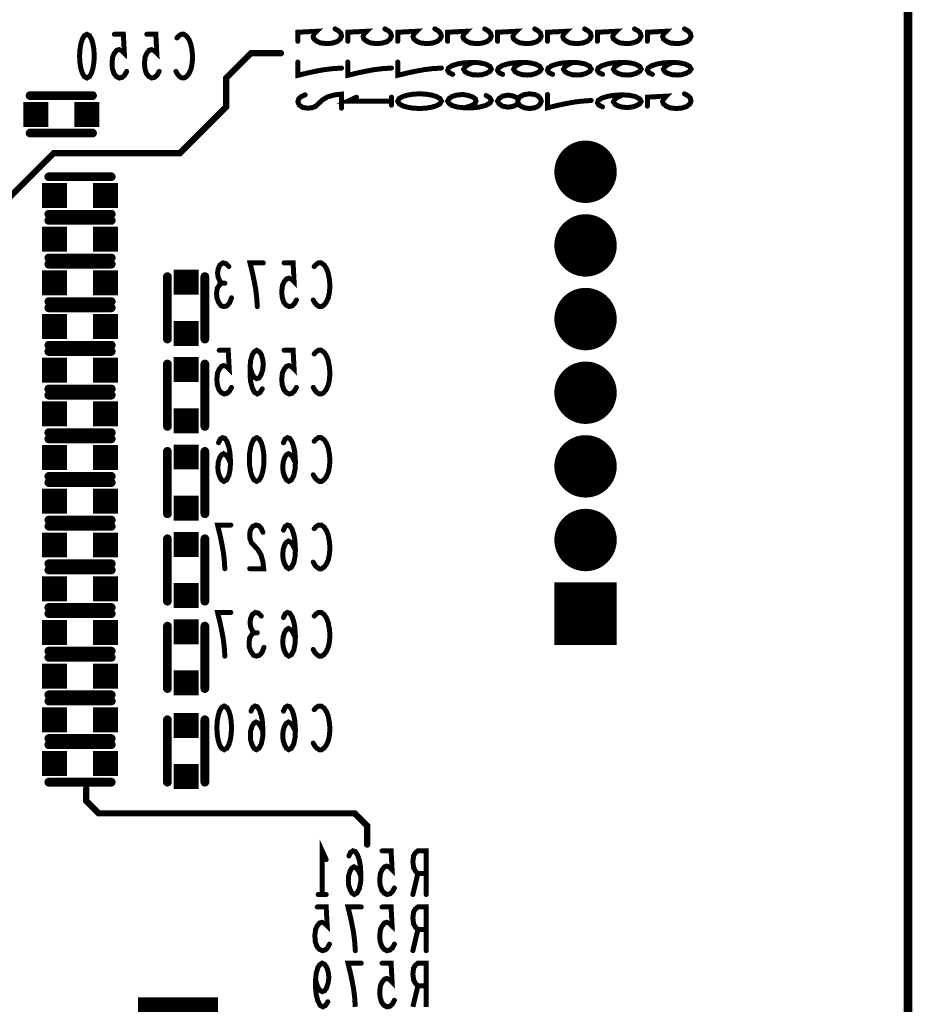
# Model space of a CAD drawing. Extents: x 0 to 8.86, y -3.29 to 6.3.
# Tile 127 of 129: x 8.15 to 8.86, y 3.74 to 4.53. Entities that reach past the tile are written whole.
import ezdxf

# ---------------------------------------------------------------- set-up
doc = ezdxf.new("R2010")
doc.units = 0
doc.layers.get('0').update_dxf_attribs({"color": 3, "linetype": 'CONTINUOUS'})

# ---------------------------------------------------------------- blocks, each defined once
blk = doc.blocks.new('PAD_R1')
at = {"const_width": 0.5}
blk.add_lwpolyline([(0.25, 0, 1), (-0.25, 0, 1)], format="xyb", close=True, dxfattribs=at)
blk = doc.blocks.new('PAD_S1')
at = {"const_width": 1}
blk.add_lwpolyline([(-0.5, 0), (0.5, 0)], dxfattribs=at)

msp = doc.modelspace()

# ---------------------------------------------------------------- linework, layer by layer
for points, const_width in [([(0, 0), (0, 6.29921), (8.85827, 6.29921), (8.85827, 0)], 0.007), ([(8.2005, 4.51413), (8.20263, 4.51296), (8.20423, 4.51005), (8.2053, 4.50655), (8.2061, 4.50188), (8.20637, 4.49663), (8.2061, 4.49138), (8.2053, 4.48671), (8.20423, 4.48321), (8.20263, 4.4803), (8.2005, 4.47913), (8.19837, 4.4803), (8.19677, 4.48321), (8.1957, 4.48671), (8.1949, 4.49138), (8.19463, 4.49663), (8.1949, 4.50188), (8.1957, 4.50655), (8.19677, 4.51005), (8.19837, 4.51296)], 0.004), ([(8.4495, 4.46057), (8.45067, 4.4627), (8.45359, 4.4643), (8.45709, 4.46537), (8.46175, 4.46617), (8.467, 4.46644), (8.47225, 4.46617), (8.47692, 4.46537), (8.48042, 4.4643), (8.48334, 4.4627), (8.4845, 4.46057), (8.48334, 4.45844), (8.48042, 4.45684), (8.47692, 4.45577), (8.47225, 4.45497), (8.467, 4.4547), (8.46175, 4.45497), (8.45709, 4.45577), (8.45359, 4.45684), (8.45067, 4.45844)], 0.004), ([(8.5645, 4.46057), (8.56392, 4.4587), (8.56217, 4.45657), (8.55926, 4.45524), (8.55517, 4.4547), (8.55109, 4.45524), (8.54759, 4.45684), (8.54584, 4.45924), (8.54584, 4.4619), (8.54467, 4.4635), (8.54175, 4.46484), (8.53767, 4.46537), (8.53359, 4.46457), (8.53067, 4.4627), (8.5295, 4.46057), (8.53067, 4.45844), (8.53359, 4.45657), (8.53767, 4.45577), (8.54175, 4.4563), (8.54467, 4.45764), (8.54584, 4.45924), (8.54584, 4.4619), (8.54759, 4.4643), (8.55109, 4.4659), (8.55517, 4.46644), (8.55926, 4.4659), (8.56217, 4.46457), (8.56392, 4.46244)], 0.004), ([(8.3365, 4.191), (8.33863, 4.18983), (8.34023, 4.18692), (8.3413, 4.18342), (8.3421, 4.17875), (8.34237, 4.1735), (8.3421, 4.16825), (8.3413, 4.16358), (8.34023, 4.16008), (8.33863, 4.15717), (8.3365, 4.156), (8.33437, 4.15717), (8.33277, 4.16008), (8.3317, 4.16358), (8.3309, 4.16825), (8.33063, 4.1735), (8.3309, 4.17875), (8.3317, 4.18342), (8.33277, 4.18692), (8.33437, 4.18983)], 0.004), ([(8.3105, 3.976), (8.31263, 3.97483), (8.31423, 3.97192), (8.3153, 3.96842), (8.3161, 3.96375), (8.31637, 3.9585), (8.3161, 3.95325), (8.3153, 3.94858), (8.31423, 3.94508), (8.31263, 3.94217), (8.3105, 3.941), (8.30837, 3.94217), (8.30677, 3.94508), (8.3057, 3.94858), (8.3049, 3.95325), (8.30463, 3.9585), (8.3049, 3.96375), (8.3057, 3.96842), (8.30677, 3.97192), (8.30837, 3.97483)], 0.004)]:
    msp.add_lwpolyline(points, close=True, dxfattribs=dict(const_width=const_width))
for points, const_width in [([(8.39926, 4.51844), (8.40217, 4.51684), (8.40392, 4.51497), (8.4045, 4.51257), (8.40334, 4.51017), (8.401, 4.5083), (8.39692, 4.50697), (8.39225, 4.5067), (8.38759, 4.50724), (8.38467, 4.50857), (8.38234, 4.51044), (8.38175, 4.5123), (8.38234, 4.51417), (8.38467, 4.51657), (8.3695, 4.51577), (8.3695, 4.50857)], 0.004), ([(8.43926, 4.51844), (8.44217, 4.51684), (8.44392, 4.51497), (8.4445, 4.51257), (8.44334, 4.51017), (8.441, 4.5083), (8.43692, 4.50697), (8.43225, 4.5067), (8.42759, 4.50724), (8.42467, 4.50857), (8.42234, 4.51044), (8.42175, 4.5123), (8.42234, 4.51417), (8.42467, 4.51657), (8.4095, 4.51577), (8.4095, 4.50857)], 0.004), ([(8.47926, 4.51844), (8.48217, 4.51684), (8.48392, 4.51497), (8.4845, 4.51257), (8.48334, 4.51017), (8.481, 4.5083), (8.47692, 4.50697), (8.47225, 4.5067), (8.46759, 4.50724), (8.46467, 4.50857), (8.46234, 4.51044), (8.46175, 4.5123), (8.46234, 4.51417), (8.46467, 4.51657), (8.4495, 4.51577), (8.4495, 4.50857)], 0.004), ([(8.51926, 4.51844), (8.52217, 4.51684), (8.52392, 4.51497), (8.5245, 4.51257), (8.52334, 4.51017), (8.521, 4.5083), (8.51692, 4.50697), (8.51225, 4.5067), (8.50759, 4.50724), (8.50467, 4.50857), (8.50234, 4.51044), (8.50175, 4.5123), (8.50234, 4.51417), (8.50467, 4.51657), (8.4895, 4.51577), (8.4895, 4.50857)], 0.004), ([(8.55926, 4.51844), (8.56217, 4.51684), (8.56392, 4.51497), (8.5645, 4.51257), (8.56334, 4.51017), (8.561, 4.5083), (8.55692, 4.50697), (8.55225, 4.5067), (8.54759, 4.50724), (8.54467, 4.50857), (8.54234, 4.51044), (8.54175, 4.5123), (8.54234, 4.51417), (8.54467, 4.51657), (8.5295, 4.51577), (8.5295, 4.50857)], 0.004), ([(8.59926, 4.51844), (8.60217, 4.51684), (8.60392, 4.51497), (8.6045, 4.51257), (8.60334, 4.51017), (8.601, 4.5083), (8.59692, 4.50697), (8.59225, 4.5067), (8.58759, 4.50724), (8.58467, 4.50857), (8.58234, 4.51044), (8.58175, 4.5123), (8.58234, 4.51417), (8.58467, 4.51657), (8.5695, 4.51577), (8.5695, 4.50857)], 0.004), ([(8.63926, 4.51844), (8.64217, 4.51684), (8.64392, 4.51497), (8.6445, 4.51257), (8.64334, 4.51017), (8.641, 4.5083), (8.63692, 4.50697), (8.63225, 4.5067), (8.62759, 4.50724), (8.62467, 4.50857), (8.62234, 4.51044), (8.62175, 4.5123), (8.62234, 4.51417), (8.62467, 4.51657), (8.6095, 4.51577), (8.6095, 4.50857)], 0.004), ([(8.67926, 4.51844), (8.68217, 4.51684), (8.68392, 4.51497), (8.6845, 4.51257), (8.68334, 4.51017), (8.681, 4.5083), (8.67692, 4.50697), (8.67225, 4.5067), (8.66759, 4.50724), (8.66467, 4.50857), (8.66234, 4.51044), (8.66175, 4.5123), (8.66234, 4.51417), (8.66467, 4.51657), (8.6495, 4.51577), (8.6495, 4.50857)], 0.004), ([(8.23237, 4.48438), (8.23077, 4.48146), (8.2289, 4.47971), (8.2265, 4.47913), (8.2241, 4.4803), (8.22223, 4.48263), (8.2209, 4.48671), (8.22063, 4.49138), (8.22117, 4.49605), (8.2225, 4.49896), (8.22437, 4.5013), (8.22623, 4.50188), (8.2281, 4.5013), (8.2305, 4.49896), (8.2297, 4.51413), (8.2225, 4.51413)], 0.004), ([(8.25837, 4.48438), (8.25677, 4.48146), (8.2549, 4.47971), (8.2525, 4.47913), (8.2501, 4.4803), (8.24823, 4.48263), (8.2469, 4.48671), (8.24663, 4.49138), (8.24717, 4.49605), (8.2485, 4.49896), (8.25037, 4.5013), (8.25223, 4.50188), (8.2541, 4.5013), (8.2565, 4.49896), (8.2557, 4.51413), (8.2485, 4.51413)], 0.004), ([(8.27263, 4.51121), (8.27423, 4.51296), (8.2761, 4.51413), (8.27823, 4.51413), (8.28063, 4.51238), (8.2825, 4.50946), (8.28383, 4.50596), (8.2849, 4.50013), (8.28517, 4.49488), (8.28463, 4.48963), (8.28383, 4.48613), (8.28223, 4.48263), (8.28037, 4.4803), (8.2785, 4.47913), (8.27663, 4.47913), (8.27477, 4.4803), (8.27317, 4.48205), (8.27183, 4.48438)], 0.004), ([(8.356, 4.499), (8.332, 4.499), (8.312, 4.479), (8.312, 4.456), (8.275, 4.419), (8.174, 4.419), (8.121, 4.366), (8.105, 4.366)], 0.005), ([(8.4045, 4.4871), (8.39692, 4.48657), (8.3905, 4.48577), (8.38467, 4.4847), (8.37825, 4.48337), (8.3695, 4.48124), (8.3695, 4.4919)], 0.004), ([(8.4445, 4.4871), (8.43692, 4.48657), (8.4305, 4.48577), (8.42467, 4.4847), (8.41825, 4.48337), (8.4095, 4.48124), (8.4095, 4.4919)], 0.004), ([(8.4845, 4.4871), (8.47692, 4.48657), (8.4705, 4.48577), (8.46467, 4.4847), (8.45825, 4.48337), (8.4495, 4.48124), (8.4495, 4.4919)], 0.004), ([(8.50992, 4.49164), (8.50584, 4.48977), (8.5035, 4.48817), (8.50234, 4.48604), (8.5035, 4.48417), (8.50584, 4.48284), (8.50934, 4.48177), (8.51342, 4.4815), (8.51692, 4.48177), (8.52042, 4.48284), (8.52334, 4.48444), (8.5245, 4.4863), (8.52334, 4.48844), (8.51984, 4.4903), (8.51459, 4.49137), (8.50875, 4.49164), (8.50117, 4.4911), (8.49709, 4.4903), (8.493, 4.48897), (8.49009, 4.4871), (8.4895, 4.48524), (8.49067, 4.48337), (8.49359, 4.48204)], 0.004), ([(8.54992, 4.49164), (8.54584, 4.48977), (8.5435, 4.48817), (8.54234, 4.48604), (8.5435, 4.48417), (8.54584, 4.48284), (8.54934, 4.48177), (8.55342, 4.4815), (8.55692, 4.48177), (8.56042, 4.48284), (8.56334, 4.48444), (8.5645, 4.4863), (8.56334, 4.48844), (8.55984, 4.4903), (8.55459, 4.49137), (8.54875, 4.49164), (8.54117, 4.4911), (8.53709, 4.4903), (8.533, 4.48897), (8.53009, 4.4871), (8.5295, 4.48524), (8.53067, 4.48337), (8.53359, 4.48204)], 0.004), ([(8.58992, 4.49164), (8.58584, 4.48977), (8.5835, 4.48817), (8.58234, 4.48604), (8.5835, 4.48417), (8.58584, 4.48284), (8.58934, 4.48177), (8.59342, 4.4815), (8.59692, 4.48177), (8.60042, 4.48284), (8.60334, 4.48444), (8.6045, 4.4863), (8.60334, 4.48844), (8.59984, 4.4903), (8.59459, 4.49137), (8.58875, 4.49164), (8.58117, 4.4911), (8.57709, 4.4903), (8.573, 4.48897), (8.57009, 4.4871), (8.5695, 4.48524), (8.57067, 4.48337), (8.57359, 4.48204)], 0.004), ([(8.62992, 4.49164), (8.62584, 4.48977), (8.6235, 4.48817), (8.62234, 4.48604), (8.6235, 4.48417), (8.62584, 4.48284), (8.62934, 4.48177), (8.63342, 4.4815), (8.63692, 4.48177), (8.64042, 4.48284), (8.64334, 4.48444), (8.6445, 4.4863), (8.64334, 4.48844), (8.63984, 4.4903), (8.63459, 4.49137), (8.62875, 4.49164), (8.62117, 4.4911), (8.61709, 4.4903), (8.613, 4.48897), (8.61009, 4.4871), (8.6095, 4.48524), (8.61067, 4.48337), (8.61359, 4.48204)], 0.004), ([(8.66992, 4.49164), (8.66584, 4.48977), (8.6635, 4.48817), (8.66234, 4.48604), (8.6635, 4.48417), (8.66584, 4.48284), (8.66934, 4.48177), (8.67342, 4.4815), (8.67692, 4.48177), (8.68042, 4.48284), (8.68334, 4.48444), (8.6845, 4.4863), (8.68334, 4.48844), (8.67984, 4.4903), (8.67459, 4.49137), (8.66875, 4.49164), (8.66117, 4.4911), (8.65709, 4.4903), (8.653, 4.48897), (8.65009, 4.4871), (8.6495, 4.48524), (8.65067, 4.48337), (8.65359, 4.48204)], 0.004), ([(8.155, 4.465), (8.205, 4.465)], 0.007), ([(8.155, 4.465), (8.205, 4.465)], 0.007), ([(8.37534, 4.46564), (8.37184, 4.46404), (8.37009, 4.46217), (8.3695, 4.46004), (8.37067, 4.45737), (8.37359, 4.4555), (8.37709, 4.45497), (8.38059, 4.45524), (8.3835, 4.4563), (8.38934, 4.46164), (8.39342, 4.46404), (8.39926, 4.46564), (8.4045, 4.46617), (8.4045, 4.45497)], 0.004), ([(8.4445, 4.46057), (8.4095, 4.46057), (8.4165, 4.46377)], 0.004), ([(8.4445, 4.46377), (8.4445, 4.45737)], 0.004), ([(8.52042, 4.4651), (8.52334, 4.46324), (8.5245, 4.4611), (8.52334, 4.45897), (8.51984, 4.4571), (8.51459, 4.45577), (8.50934, 4.45524), (8.50292, 4.45524), (8.49767, 4.45577), (8.493, 4.4571), (8.49067, 4.4587), (8.4895, 4.46057), (8.49067, 4.4627), (8.493, 4.4643), (8.4965, 4.46537), (8.50117, 4.4659), (8.50525, 4.46537), (8.50934, 4.46404), (8.51167, 4.46244), (8.51225, 4.46057), (8.51109, 4.45844), (8.50817, 4.45684), (8.50292, 4.45524)], 0.004), ([(8.6045, 4.4611), (8.59692, 4.46057), (8.5905, 4.45977), (8.58467, 4.4587), (8.57825, 4.45737), (8.5695, 4.45524), (8.5695, 4.4659)], 0.004), ([(8.62992, 4.46564), (8.62584, 4.46377), (8.6235, 4.46217), (8.62234, 4.46004), (8.6235, 4.45817), (8.62584, 4.45684), (8.62934, 4.45577), (8.63342, 4.4555), (8.63692, 4.45577), (8.64042, 4.45684), (8.64334, 4.45844), (8.6445, 4.4603), (8.64334, 4.46244), (8.63984, 4.4643), (8.63459, 4.46537), (8.62875, 4.46564), (8.62117, 4.4651), (8.61709, 4.4643), (8.613, 4.46297), (8.61009, 4.4611), (8.6095, 4.45924), (8.61067, 4.45737), (8.61359, 4.45604)], 0.004), ([(8.67926, 4.46644), (8.68217, 4.46484), (8.68392, 4.46297), (8.6845, 4.46057), (8.68334, 4.45817), (8.681, 4.4563), (8.67692, 4.45497), (8.67225, 4.4547), (8.66759, 4.45524), (8.66467, 4.45657), (8.66234, 4.45844), (8.66175, 4.4603), (8.66234, 4.46217), (8.66467, 4.46457), (8.6495, 4.46377), (8.6495, 4.45657)], 0.004), ([(8.155, 4.435), (8.205, 4.435)], 0.007), ([(8.155, 4.435), (8.205, 4.435)], 0.007), ([(8.17, 4.4), (8.22, 4.4)], 0.007), ([(8.17, 4.4), (8.22, 4.4)], 0.007), ([(8.17, 4.37), (8.22, 4.37)], 0.007), ([(8.17, 4.37), (8.22, 4.37)], 0.007), ([(8.17, 4.365), (8.22, 4.365)], 0.007), ([(8.17, 4.365), (8.22, 4.365)], 0.007), ([(8.17, 4.335), (8.22, 4.335)], 0.007), ([(8.17, 4.335), (8.22, 4.335)], 0.007), ([(8.17, 4.33), (8.22, 4.33)], 0.007), ([(8.17, 4.33), (8.22, 4.33)], 0.007), ([(8.30863, 4.31467), (8.30703, 4.31642), (8.3057, 4.31933), (8.30517, 4.32283), (8.3057, 4.32633), (8.30703, 4.32925), (8.30943, 4.331), (8.31183, 4.33042), (8.31423, 4.32808)], 0.004), ([(8.33703, 4.296), (8.3365, 4.30358), (8.3357, 4.31), (8.33463, 4.31583), (8.3333, 4.32225), (8.33117, 4.331), (8.34183, 4.331)], 0.004), ([(8.36837, 4.30125), (8.36677, 4.29833), (8.3649, 4.29658), (8.3625, 4.296), (8.3601, 4.29717), (8.35823, 4.2995), (8.3569, 4.30358), (8.35663, 4.30825), (8.35717, 4.31292), (8.3585, 4.31583), (8.36037, 4.31817), (8.36223, 4.31875), (8.3641, 4.31817), (8.3665, 4.31583), (8.3657, 4.331), (8.3585, 4.331)], 0.004), ([(8.38263, 4.32808), (8.38423, 4.32983), (8.3861, 4.331), (8.38823, 4.331), (8.39063, 4.32925), (8.3925, 4.32633), (8.39383, 4.32283), (8.3949, 4.317), (8.39517, 4.31175), (8.39463, 4.3065), (8.39383, 4.303), (8.39223, 4.2995), (8.39037, 4.29717), (8.3885, 4.296), (8.38663, 4.296), (8.38477, 4.29717), (8.38317, 4.29892), (8.38183, 4.30125)], 0.004), ([(8.265, 4.27), (8.265, 4.32)], 0.007), ([(8.265, 4.27), (8.265, 4.32)], 0.007), ([(8.295, 4.27), (8.295, 4.32)], 0.007), ([(8.295, 4.27), (8.295, 4.32)], 0.007), ([(8.31637, 4.303), (8.31477, 4.29892), (8.31263, 4.29658), (8.31023, 4.296), (8.3081, 4.29658), (8.30597, 4.2995), (8.30463, 4.303), (8.30437, 4.3065), (8.3049, 4.31058), (8.30677, 4.3135), (8.30863, 4.31467), (8.31103, 4.31467)], 0.004), ([(8.17, 4.3), (8.22, 4.3)], 0.007), ([(8.17, 4.3), (8.22, 4.3)], 0.007), ([(8.17, 4.295), (8.22, 4.295)], 0.007), ([(8.17, 4.295), (8.22, 4.295)], 0.007), ([(8.17, 4.265), (8.22, 4.265)], 0.007), ([(8.17, 4.265), (8.22, 4.265)], 0.007), ([(8.17, 4.26), (8.22, 4.26)], 0.007), ([(8.17, 4.26), (8.22, 4.26)], 0.007), ([(8.31637, 4.23125), (8.31477, 4.22833), (8.3129, 4.22658), (8.3105, 4.226), (8.3081, 4.22717), (8.30623, 4.2295), (8.3049, 4.23358), (8.30463, 4.23825), (8.30517, 4.24292), (8.3065, 4.24583), (8.30837, 4.24817), (8.31023, 4.24875), (8.3121, 4.24817), (8.3145, 4.24583), (8.3137, 4.261), (8.3065, 4.261)], 0.004), ([(8.34103, 4.23008), (8.33917, 4.22717), (8.33703, 4.226), (8.3349, 4.22717), (8.33303, 4.23067), (8.3317, 4.23592), (8.33117, 4.24117), (8.33117, 4.24758), (8.3317, 4.25283), (8.33303, 4.2575), (8.33463, 4.25983), (8.3365, 4.261), (8.33863, 4.25983), (8.34023, 4.2575), (8.3413, 4.254), (8.34183, 4.24933), (8.3413, 4.24525), (8.33997, 4.24117), (8.33837, 4.23883), (8.3365, 4.23825), (8.33437, 4.23942), (8.33277, 4.24233), (8.33117, 4.24758)], 0.004), ([(8.36837, 4.23125), (8.36677, 4.22833), (8.3649, 4.22658), (8.3625, 4.226), (8.3601, 4.22717), (8.35823, 4.2295), (8.3569, 4.23358), (8.35663, 4.23825), (8.35717, 4.24292), (8.3585, 4.24583), (8.36037, 4.24817), (8.36223, 4.24875), (8.3641, 4.24817), (8.3665, 4.24583), (8.3657, 4.261), (8.3585, 4.261)], 0.004), ([(8.38263, 4.25808), (8.38423, 4.25983), (8.3861, 4.261), (8.38823, 4.261), (8.39063, 4.25925), (8.3925, 4.25633), (8.39383, 4.25283), (8.3949, 4.247), (8.39517, 4.24175), (8.39463, 4.2365), (8.39383, 4.233), (8.39223, 4.2295), (8.39037, 4.22717), (8.3885, 4.226), (8.38663, 4.226), (8.38477, 4.22717), (8.38317, 4.22892), (8.38183, 4.23125)], 0.004), ([(8.265, 4.2), (8.265, 4.25)], 0.007), ([(8.265, 4.2), (8.265, 4.25)], 0.007), ([(8.295, 4.2), (8.295, 4.25)], 0.007), ([(8.295, 4.2), (8.295, 4.25)], 0.007), ([(8.17, 4.23), (8.22, 4.23)], 0.007), ([(8.17, 4.23), (8.22, 4.23)], 0.007), ([(8.17, 4.225), (8.22, 4.225)], 0.007), ([(8.17, 4.225), (8.22, 4.225)], 0.007), ([(8.17, 4.195), (8.22, 4.195)], 0.007), ([(8.17, 4.195), (8.22, 4.195)], 0.007), ([(8.17, 4.19), (8.22, 4.19)], 0.007), ([(8.17, 4.19), (8.22, 4.19)], 0.007), ([(8.31557, 4.17058), (8.3137, 4.17467), (8.3121, 4.177), (8.30997, 4.17817), (8.3081, 4.177), (8.30677, 4.17467), (8.3057, 4.17117), (8.30543, 4.16708), (8.3057, 4.16358), (8.30677, 4.16008), (8.30837, 4.15717), (8.31023, 4.156), (8.31237, 4.15717), (8.31423, 4.16067), (8.3153, 4.16592), (8.31557, 4.17175), (8.31503, 4.17933), (8.31423, 4.18342), (8.3129, 4.1875), (8.31103, 4.19042), (8.30917, 4.191), (8.3073, 4.18983), (8.30597, 4.18692)], 0.004), ([(8.36757, 4.17058), (8.3657, 4.17467), (8.3641, 4.177), (8.36197, 4.17817), (8.3601, 4.177), (8.35877, 4.17467), (8.3577, 4.17117), (8.35743, 4.16708), (8.3577, 4.16358), (8.35877, 4.16008), (8.36037, 4.15717), (8.36223, 4.156), (8.36437, 4.15717), (8.36623, 4.16067), (8.3673, 4.16592), (8.36757, 4.17175), (8.36703, 4.17933), (8.36623, 4.18342), (8.3649, 4.1875), (8.36303, 4.19042), (8.36117, 4.191), (8.3593, 4.18983), (8.35797, 4.18692)], 0.004), ([(8.38263, 4.18808), (8.38423, 4.18983), (8.3861, 4.191), (8.38823, 4.191), (8.39063, 4.18925), (8.3925, 4.18633), (8.39383, 4.18283), (8.3949, 4.177), (8.39517, 4.17175), (8.39463, 4.1665), (8.39383, 4.163), (8.39223, 4.1595), (8.39037, 4.15717), (8.3885, 4.156), (8.38663, 4.156), (8.38477, 4.15717), (8.38317, 4.15892), (8.38183, 4.16125)], 0.004), ([(8.265, 4.13), (8.265, 4.18)], 0.007), ([(8.265, 4.13), (8.265, 4.18)], 0.007), ([(8.295, 4.13), (8.295, 4.18)], 0.007), ([(8.295, 4.13), (8.295, 4.18)], 0.007), ([(8.17, 4.16), (8.22, 4.16)], 0.007), ([(8.17, 4.16), (8.22, 4.16)], 0.007), ([(8.17, 4.155), (8.22, 4.155)], 0.007), ([(8.17, 4.155), (8.22, 4.155)], 0.007), ([(8.17, 4.125), (8.22, 4.125)], 0.007), ([(8.17, 4.125), (8.22, 4.125)], 0.007), ([(8.17, 4.12), (8.22, 4.12)], 0.007), ([(8.17, 4.12), (8.22, 4.12)], 0.007), ([(8.31103, 4.086), (8.3105, 4.09358), (8.3097, 4.1), (8.30863, 4.10583), (8.3073, 4.11225), (8.30517, 4.121), (8.31583, 4.121)], 0.004), ([(8.34157, 4.11517), (8.33997, 4.11867), (8.3381, 4.12042), (8.33597, 4.121), (8.3333, 4.11983), (8.33143, 4.11692), (8.3309, 4.11342), (8.33117, 4.10992), (8.33223, 4.107), (8.33757, 4.10117), (8.33997, 4.09708), (8.34157, 4.09125), (8.3421, 4.086), (8.3309, 4.086)], 0.004), ([(8.36757, 4.10058), (8.3657, 4.10467), (8.3641, 4.107), (8.36197, 4.10817), (8.3601, 4.107), (8.35877, 4.10467), (8.3577, 4.10117), (8.35743, 4.09708), (8.3577, 4.09358), (8.35877, 4.09008), (8.36037, 4.08717), (8.36223, 4.086), (8.36437, 4.08717), (8.36623, 4.09067), (8.3673, 4.09592), (8.36757, 4.10175), (8.36703, 4.10933), (8.36623, 4.11342), (8.3649, 4.1175), (8.36303, 4.12042), (8.36117, 4.121), (8.3593, 4.11983), (8.35797, 4.11692)], 0.004), ([(8.38263, 4.11808), (8.38423, 4.11983), (8.3861, 4.121), (8.38823, 4.121), (8.39063, 4.11925), (8.3925, 4.11633), (8.39383, 4.11283), (8.3949, 4.107), (8.39517, 4.10175), (8.39463, 4.0965), (8.39383, 4.093), (8.39223, 4.0895), (8.39037, 4.08717), (8.3885, 4.086), (8.38663, 4.086), (8.38477, 4.08717), (8.38317, 4.08892), (8.38183, 4.09125)], 0.004), ([(8.265, 4.06), (8.265, 4.11)], 0.007), ([(8.265, 4.06), (8.265, 4.11)], 0.007), ([(8.295, 4.06), (8.295, 4.11)], 0.007), ([(8.295, 4.06), (8.295, 4.11)], 0.007), ([(8.17, 4.09), (8.22, 4.09)], 0.007), ([(8.17, 4.09), (8.22, 4.09)], 0.007), ([(8.17, 4.085), (8.22, 4.085)], 0.007), ([(8.17, 4.085), (8.22, 4.085)], 0.007), ([(8.17, 4.055), (8.22, 4.055)], 0.007), ([(8.17, 4.055), (8.22, 4.055)], 0.007), ([(8.17, 4.05), (8.22, 4.05)], 0.007), ([(8.17, 4.05), (8.22, 4.05)], 0.007), ([(8.31103, 4.016), (8.3105, 4.02358), (8.3097, 4.03), (8.30863, 4.03583), (8.3073, 4.04225), (8.30517, 4.051), (8.31583, 4.051)], 0.004), ([(8.33463, 4.03467), (8.33303, 4.03642), (8.3317, 4.03933), (8.33117, 4.04283), (8.3317, 4.04633), (8.33303, 4.04925), (8.33543, 4.051), (8.33783, 4.05042), (8.34023, 4.04808)], 0.004), ([(8.36757, 4.03058), (8.3657, 4.03467), (8.3641, 4.037), (8.36197, 4.03817), (8.3601, 4.037), (8.35877, 4.03467), (8.3577, 4.03117), (8.35743, 4.02708), (8.3577, 4.02358), (8.35877, 4.02008), (8.36037, 4.01717), (8.36223, 4.016), (8.36437, 4.01717), (8.36623, 4.02067), (8.3673, 4.02592), (8.36757, 4.03175), (8.36703, 4.03933), (8.36623, 4.04342), (8.3649, 4.0475), (8.36303, 4.05042), (8.36117, 4.051), (8.3593, 4.04983), (8.35797, 4.04692)], 0.004), ([(8.38263, 4.04808), (8.38423, 4.04983), (8.3861, 4.051), (8.38823, 4.051), (8.39063, 4.04925), (8.3925, 4.04633), (8.39383, 4.04283), (8.3949, 4.037), (8.39517, 4.03175), (8.39463, 4.0265), (8.39383, 4.023), (8.39223, 4.0195), (8.39037, 4.01717), (8.3885, 4.016), (8.38663, 4.016), (8.38477, 4.01717), (8.38317, 4.01892), (8.38183, 4.02125)], 0.004), ([(8.265, 3.99), (8.265, 4.04)], 0.007), ([(8.265, 3.99), (8.265, 4.04)], 0.007), ([(8.295, 3.99), (8.295, 4.04)], 0.007), ([(8.295, 3.99), (8.295, 4.04)], 0.007), ([(8.34237, 4.023), (8.34077, 4.01892), (8.33863, 4.01658), (8.33623, 4.016), (8.3341, 4.01658), (8.33197, 4.0195), (8.33063, 4.023), (8.33037, 4.0265), (8.3309, 4.03058), (8.33277, 4.0335), (8.33463, 4.03467), (8.33703, 4.03467)], 0.004), ([(8.17, 4.02), (8.22, 4.02)], 0.007), ([(8.17, 4.02), (8.22, 4.02)], 0.007), ([(8.17, 4.015), (8.22, 4.015)], 0.007), ([(8.17, 4.015), (8.22, 4.015)], 0.007), ([(8.17, 3.985), (8.22, 3.985)], 0.007), ([(8.17, 3.985), (8.22, 3.985)], 0.007), ([(8.17, 3.98), (8.22, 3.98)], 0.007), ([(8.17, 3.98), (8.22, 3.98)], 0.007), ([(8.34157, 3.95558), (8.3397, 3.95967), (8.3381, 3.962), (8.33597, 3.96317), (8.3341, 3.962), (8.33277, 3.95967), (8.3317, 3.95617), (8.33143, 3.95208), (8.3317, 3.94858), (8.33277, 3.94508), (8.33437, 3.94217), (8.33623, 3.941), (8.33837, 3.94217), (8.34023, 3.94567), (8.3413, 3.95092), (8.34157, 3.95675), (8.34103, 3.96433), (8.34023, 3.96842), (8.3389, 3.9725), (8.33703, 3.97542), (8.33517, 3.976), (8.3333, 3.97483), (8.33197, 3.97192)], 0.004), ([(8.36757, 3.95558), (8.3657, 3.95967), (8.3641, 3.962), (8.36197, 3.96317), (8.3601, 3.962), (8.35877, 3.95967), (8.3577, 3.95617), (8.35743, 3.95208), (8.3577, 3.94858), (8.35877, 3.94508), (8.36037, 3.94217), (8.36223, 3.941), (8.36437, 3.94217), (8.36623, 3.94567), (8.3673, 3.95092), (8.36757, 3.95675), (8.36703, 3.96433), (8.36623, 3.96842), (8.3649, 3.9725), (8.36303, 3.97542), (8.36117, 3.976), (8.3593, 3.97483), (8.35797, 3.97192)], 0.004), ([(8.38263, 3.97308), (8.38423, 3.97483), (8.3861, 3.976), (8.38823, 3.976), (8.39063, 3.97425), (8.3925, 3.97133), (8.39383, 3.96783), (8.3949, 3.962), (8.39517, 3.95675), (8.39463, 3.9515), (8.39383, 3.948), (8.39223, 3.9445), (8.39037, 3.94217), (8.3885, 3.941), (8.38663, 3.941), (8.38477, 3.94217), (8.38317, 3.94392), (8.38183, 3.94625)], 0.004), ([(8.265, 3.915), (8.265, 3.965)], 0.007), ([(8.265, 3.915), (8.265, 3.965)], 0.007), ([(8.295, 3.915), (8.295, 3.965)], 0.007), ([(8.295, 3.915), (8.295, 3.965)], 0.007), ([(8.17, 3.95), (8.22, 3.95)], 0.007), ([(8.17, 3.95), (8.22, 3.95)], 0.007), ([(8.22, 3.945), (8.17, 3.945)], 0.007), ([(8.22, 3.945), (8.17, 3.945)], 0.007), ([(8.22, 3.915), (8.17, 3.915)], 0.007), ([(8.22, 3.915), (8.17, 3.915)], 0.007), ([(8.425, 3.865), (8.425, 3.88), (8.415, 3.89), (8.21, 3.89), (8.2, 3.9), (8.2, 3.91)], 0.005), ([(8.389, 3.825), (8.389, 3.86), (8.3922, 3.853)], 0.004), ([(8.42007, 3.83958), (8.4182, 3.84367), (8.4166, 3.846), (8.41447, 3.84717), (8.4126, 3.846), (8.41127, 3.84367), (8.4102, 3.84017), (8.40993, 3.83608), (8.4102, 3.83258), (8.41127, 3.82908), (8.41287, 3.82617), (8.41473, 3.825), (8.41687, 3.82617), (8.41873, 3.82967), (8.4198, 3.83492), (8.42007, 3.84075), (8.41953, 3.84833), (8.41873, 3.85242), (8.4174, 3.8565), (8.41553, 3.85942), (8.41367, 3.86), (8.4118, 3.85883), (8.41047, 3.85592)], 0.004), ([(8.44687, 3.83025), (8.44527, 3.82733), (8.4434, 3.82558), (8.441, 3.825), (8.4386, 3.82617), (8.43673, 3.8285), (8.4354, 3.83258), (8.43513, 3.83725), (8.43567, 3.84192), (8.437, 3.84483), (8.43887, 3.84717), (8.44073, 3.84775), (8.4426, 3.84717), (8.445, 3.84483), (8.4442, 3.86), (8.437, 3.86)], 0.004), ([(8.47233, 3.825), (8.47233, 3.86), (8.46567, 3.86), (8.46353, 3.85825), (8.4622, 3.85592), (8.46167, 3.85125), (8.4622, 3.84658), (8.4638, 3.84367), (8.46567, 3.84192), (8.47233, 3.84192)], 0.004), ([(8.46567, 3.84192), (8.46167, 3.825)], 0.004), ([(8.3922, 3.825), (8.3858, 3.825)], 0.004), ([(8.39487, 3.78525), (8.39327, 3.78233), (8.3914, 3.78058), (8.389, 3.78), (8.3866, 3.78117), (8.38473, 3.7835), (8.3834, 3.78758), (8.38313, 3.79225), (8.38367, 3.79692), (8.385, 3.79983), (8.38687, 3.80217), (8.38873, 3.80275), (8.3906, 3.80217), (8.393, 3.79983), (8.3922, 3.815), (8.385, 3.815)], 0.004), ([(8.41553, 3.78), (8.415, 3.78758), (8.4142, 3.794), (8.41313, 3.79983), (8.4118, 3.80625), (8.40967, 3.815), (8.42033, 3.815)], 0.004), ([(8.44687, 3.78525), (8.44527, 3.78233), (8.4434, 3.78058), (8.441, 3.78), (8.4386, 3.78117), (8.43673, 3.7835), (8.4354, 3.78758), (8.43513, 3.79225), (8.43567, 3.79692), (8.437, 3.79983), (8.43887, 3.80217), (8.44073, 3.80275), (8.4426, 3.80217), (8.445, 3.79983), (8.4442, 3.815), (8.437, 3.815)], 0.004), ([(8.47233, 3.78), (8.47233, 3.815), (8.46567, 3.815), (8.46353, 3.81325), (8.4622, 3.81092), (8.46167, 3.80625), (8.4622, 3.80158), (8.4638, 3.79867), (8.46567, 3.79692), (8.47233, 3.79692)], 0.004), ([(8.46567, 3.79692), (8.46167, 3.78)], 0.004), ([(8.39353, 3.73908), (8.39167, 3.73617), (8.38953, 3.735), (8.3874, 3.73617), (8.38553, 3.73967), (8.3842, 3.74492), (8.38367, 3.75017), (8.38367, 3.75658), (8.3842, 3.76183), (8.38553, 3.7665), (8.38713, 3.76883), (8.389, 3.77), (8.39113, 3.76883), (8.39273, 3.7665), (8.3938, 3.763), (8.39433, 3.75833), (8.3938, 3.75425), (8.39247, 3.75017), (8.39087, 3.74783), (8.389, 3.74725), (8.38687, 3.74842), (8.38527, 3.75133), (8.38367, 3.75658)], 0.004), ([(8.41553, 3.735), (8.415, 3.74258), (8.4142, 3.749), (8.41313, 3.75483), (8.4118, 3.76125), (8.40967, 3.77), (8.42033, 3.77)], 0.004), ([(8.44687, 3.74025), (8.44527, 3.73733), (8.4434, 3.73558), (8.441, 3.735), (8.4386, 3.73617), (8.43673, 3.7385), (8.4354, 3.74258), (8.43513, 3.74725), (8.43567, 3.75192), (8.437, 3.75483), (8.43887, 3.75717), (8.44073, 3.75775), (8.4426, 3.75717), (8.445, 3.75483), (8.4442, 3.77), (8.437, 3.77)], 0.004), ([(8.47233, 3.735), (8.47233, 3.77), (8.46567, 3.77), (8.46353, 3.76825), (8.4622, 3.76592), (8.46167, 3.76125), (8.4622, 3.75658), (8.4638, 3.75367), (8.46567, 3.75192), (8.47233, 3.75192)], 0.004), ([(8.46567, 3.75192), (8.46167, 3.735)], 0.004), ([(8.2415, 3.71163), (8.3055, 3.71163)], 0.062)]:
    msp.add_lwpolyline(points, dxfattribs=dict(const_width=const_width))

# ---------------------------------------------------------------- block references
for name, p, xscale, yscale in [('PAD_R1', (8.39926, 4.51844), 0.004, 0.004), ('PAD_R1', (8.43926, 4.51844), 0.004, 0.004), ('PAD_R1', (8.47926, 4.51844), 0.004, 0.004), ('PAD_R1', (8.51926, 4.51844), 0.004, 0.004), ('PAD_R1', (8.55926, 4.51844), 0.004, 0.004), ('PAD_R1', (8.59926, 4.51844), 0.004, 0.004), ('PAD_R1', (8.63926, 4.51844), 0.004, 0.004), ('PAD_R1', (8.67926, 4.51844), 0.004, 0.004), ('PAD_R1', (8.2225, 4.51413), 0.004, 0.004), ('PAD_R1', (8.2485, 4.51413), 0.004, 0.004), ('PAD_R1', (8.27263, 4.51121), 0.004, 0.004), ('PAD_R1', (8.3695, 4.50857), 0.004, 0.004), ('PAD_R1', (8.4095, 4.50857), 0.004, 0.004), ('PAD_R1', (8.4495, 4.50857), 0.004, 0.004), ('PAD_R1', (8.4895, 4.50857), 0.004, 0.004), ('PAD_R1', (8.5295, 4.50857), 0.004, 0.004), ('PAD_R1', (8.5695, 4.50857), 0.004, 0.004), ('PAD_R1', (8.6095, 4.50857), 0.004, 0.004), ('PAD_R1', (8.6495, 4.50857), 0.004, 0.004), ('PAD_R1', (8.356, 4.499), 0.005, 0.005), ('PAD_R1', (8.3695, 4.4919), 0.004, 0.004), ('PAD_R1', (8.4045, 4.4871), 0.004, 0.004), ('PAD_R1', (8.4095, 4.4919), 0.004, 0.004), ('PAD_R1', (8.4445, 4.4871), 0.004, 0.004), ('PAD_R1', (8.4495, 4.4919), 0.004, 0.004), ('PAD_R1', (8.4845, 4.4871), 0.004, 0.004), ('PAD_R1', (8.50992, 4.49164), 0.004, 0.004), ('PAD_R1', (8.54992, 4.49164), 0.004, 0.004), ('PAD_R1', (8.58992, 4.49164), 0.004, 0.004), ('PAD_R1', (8.62992, 4.49164), 0.004, 0.004), ('PAD_R1', (8.66992, 4.49164), 0.004, 0.004), ('PAD_R1', (8.23237, 4.48438), 0.004, 0.004), ('PAD_R1', (8.25837, 4.48438), 0.004, 0.004), ('PAD_R1', (8.27183, 4.48438), 0.004, 0.004), ('PAD_R1', (8.49359, 4.48204), 0.004, 0.004), ('PAD_R1', (8.53359, 4.48204), 0.004, 0.004), ('PAD_R1', (8.57359, 4.48204), 0.004, 0.004), ('PAD_R1', (8.61359, 4.48204), 0.004, 0.004), ('PAD_R1', (8.65359, 4.48204), 0.004, 0.004), ('PAD_R1', (8.155, 4.465), 0.007, 0.007), ('PAD_R1', (8.155, 4.465), 0.007, 0.007), ('PAD_R1', (8.205, 4.465), 0.007, 0.007), ('PAD_R1', (8.205, 4.465), 0.007, 0.007), ('PAD_R1', (8.37534, 4.46564), 0.004, 0.004), ('PAD_R1', (8.4165, 4.46377), 0.004, 0.004), ('PAD_R1', (8.4445, 4.46377), 0.004, 0.004), ('PAD_R1', (8.52042, 4.4651), 0.004, 0.004), ('PAD_R1', (8.5695, 4.4659), 0.004, 0.004), ('PAD_R1', (8.62992, 4.46564), 0.004, 0.004), ('PAD_R1', (8.67926, 4.46644), 0.004, 0.004), ('PAD_S1', (8.1595, 4.45), 0.02, 0.02), ('PAD_S1', (8.2005, 4.45), 0.02, 0.02), ('PAD_R1', (8.4045, 4.45497), 0.004, 0.004), ('PAD_R1', (8.4445, 4.46057), 0.004, 0.004), ('PAD_R1', (8.4445, 4.45737), 0.004, 0.004), ('PAD_R1', (8.50292, 4.45524), 0.004, 0.004), ('PAD_R1', (8.6045, 4.4611), 0.004, 0.004), ('PAD_R1', (8.61359, 4.45604), 0.004, 0.004), ('PAD_R1', (8.6495, 4.45657), 0.004, 0.004), ('PAD_R1', (8.155, 4.435), 0.007, 0.007), ('PAD_R1', (8.155, 4.435), 0.007, 0.007), ('PAD_R1', (8.205, 4.435), 0.007, 0.007), ('PAD_R1', (8.205, 4.435), 0.007, 0.007), ('PAD_R1', (8.6, 4.404), 0.05, 0.05), ('PAD_R1', (8.17, 4.4), 0.007, 0.007), ('PAD_R1', (8.17, 4.4), 0.007, 0.007), ('PAD_R1', (8.22, 4.4), 0.007, 0.007), ('PAD_R1', (8.22, 4.4), 0.007, 0.007), ('PAD_S1', (8.1745, 4.385), 0.02, 0.02), ('PAD_S1', (8.2155, 4.385), 0.02, 0.02), ('PAD_R1', (8.17, 4.37), 0.007, 0.007), ('PAD_R1', (8.17, 4.37), 0.007, 0.007), ('PAD_R1', (8.22, 4.37), 0.007, 0.007), ('PAD_R1', (8.22, 4.37), 0.007, 0.007), ('PAD_R1', (8.6, 4.345), 0.05, 0.05), ('PAD_R1', (8.17, 4.365), 0.007, 0.007), ('PAD_R1', (8.17, 4.365), 0.007, 0.007), ('PAD_R1', (8.22, 4.365), 0.007, 0.007), ('PAD_R1', (8.22, 4.365), 0.007, 0.007), ('PAD_S1', (8.1745, 4.35), 0.02, 0.02), ('PAD_S1', (8.2155, 4.35), 0.02, 0.02), ('PAD_R1', (8.17, 4.335), 0.007, 0.007), ('PAD_R1', (8.17, 4.335), 0.007, 0.007), ('PAD_R1', (8.22, 4.335), 0.007, 0.007), ('PAD_R1', (8.22, 4.335), 0.007, 0.007), ('PAD_R1', (8.17, 4.33), 0.007, 0.007), ('PAD_R1', (8.17, 4.33), 0.007, 0.007), ('PAD_R1', (8.22, 4.33), 0.007, 0.007), ('PAD_R1', (8.22, 4.33), 0.007, 0.007), ('PAD_R1', (8.34183, 4.331), 0.004, 0.004), ('PAD_R1', (8.3585, 4.331), 0.004, 0.004), ('PAD_S1', (8.1745, 4.315), 0.02, 0.02), ('PAD_S1', (8.2155, 4.315), 0.02, 0.02), ('PAD_S1', (8.28, 4.3155), 0.02, 0.02), ('PAD_R1', (8.265, 4.32), 0.007, 0.007), ('PAD_R1', (8.265, 4.32), 0.007, 0.007), ('PAD_R1', (8.295, 4.32), 0.007, 0.007), ('PAD_R1', (8.295, 4.32), 0.007, 0.007), ('PAD_R1', (8.31423, 4.32808), 0.004, 0.004), ('PAD_R1', (8.38263, 4.32808), 0.004, 0.004), ('PAD_R1', (8.30863, 4.31467), 0.004, 0.004), ('PAD_R1', (8.31103, 4.31467), 0.004, 0.004), ('PAD_R1', (8.6, 4.286), 0.05, 0.05), ('PAD_R1', (8.17, 4.3), 0.007, 0.007), ('PAD_R1', (8.17, 4.3), 0.007, 0.007), ('PAD_R1', (8.22, 4.3), 0.007, 0.007), ('PAD_R1', (8.22, 4.3), 0.007, 0.007), ('PAD_R1', (8.31637, 4.303), 0.004, 0.004), ('PAD_R1', (8.36837, 4.30125), 0.004, 0.004), ('PAD_R1', (8.38183, 4.30125), 0.004, 0.004), ('PAD_R1', (8.17, 4.295), 0.007, 0.007), ('PAD_R1', (8.17, 4.295), 0.007, 0.007), ('PAD_R1', (8.22, 4.295), 0.007, 0.007), ('PAD_R1', (8.22, 4.295), 0.007, 0.007), ('PAD_R1', (8.33703, 4.296), 0.004, 0.004), ('PAD_S1', (8.1745, 4.28), 0.02, 0.02), ('PAD_S1', (8.2155, 4.28), 0.02, 0.02), ('PAD_S1', (8.28, 4.2745), 0.02, 0.02), ('PAD_R1', (8.17, 4.265), 0.007, 0.007), ('PAD_R1', (8.17, 4.265), 0.007, 0.007), ('PAD_R1', (8.22, 4.265), 0.007, 0.007), ('PAD_R1', (8.22, 4.265), 0.007, 0.007), ('PAD_R1', (8.265, 4.27), 0.007, 0.007), ('PAD_R1', (8.265, 4.27), 0.007, 0.007), ('PAD_R1', (8.295, 4.27), 0.007, 0.007), ('PAD_R1', (8.295, 4.27), 0.007, 0.007), ('PAD_R1', (8.17, 4.26), 0.007, 0.007), ('PAD_R1', (8.17, 4.26), 0.007, 0.007), ('PAD_R1', (8.22, 4.26), 0.007, 0.007), ('PAD_R1', (8.22, 4.26), 0.007, 0.007), ('PAD_R1', (8.3065, 4.261), 0.004, 0.004), ('PAD_R1', (8.3585, 4.261), 0.004, 0.004), ('PAD_R1', (8.38263, 4.25808), 0.004, 0.004), ('PAD_S1', (8.1745, 4.245), 0.02, 0.02), ('PAD_S1', (8.2155, 4.245), 0.02, 0.02), ('PAD_S1', (8.28, 4.2455), 0.02, 0.02), ('PAD_R1', (8.265, 4.25), 0.007, 0.007), ('PAD_R1', (8.265, 4.25), 0.007, 0.007), ('PAD_R1', (8.295, 4.25), 0.007, 0.007), ('PAD_R1', (8.295, 4.25), 0.007, 0.007), ('PAD_R1', (8.6, 4.227), 0.05, 0.05), ('PAD_R1', (8.33117, 4.24758), 0.004, 0.004), ('PAD_R1', (8.17, 4.23), 0.007, 0.007), ('PAD_R1', (8.17, 4.23), 0.007, 0.007), ('PAD_R1', (8.17, 4.225), 0.007, 0.007), ('PAD_R1', (8.17, 4.225), 0.007, 0.007), ('PAD_R1', (8.22, 4.23), 0.007, 0.007), ('PAD_R1', (8.22, 4.23), 0.007, 0.007), ('PAD_R1', (8.22, 4.225), 0.007, 0.007), ('PAD_R1', (8.22, 4.225), 0.007, 0.007), ('PAD_R1', (8.31637, 4.23125), 0.004, 0.004), ('PAD_R1', (8.34103, 4.23008), 0.004, 0.004), ('PAD_R1', (8.36837, 4.23125), 0.004, 0.004), ('PAD_R1', (8.38183, 4.23125), 0.004, 0.004), ('PAD_S1', (8.1745, 4.21), 0.02, 0.02), ('PAD_S1', (8.2155, 4.21), 0.02, 0.02), ('PAD_S1', (8.28, 4.2045), 0.02, 0.02), ('PAD_R1', (8.17, 4.195), 0.007, 0.007), ('PAD_R1', (8.17, 4.195), 0.007, 0.007), ('PAD_R1', (8.22, 4.195), 0.007, 0.007), ('PAD_R1', (8.22, 4.195), 0.007, 0.007), ('PAD_R1', (8.265, 4.2), 0.007, 0.007), ('PAD_R1', (8.265, 4.2), 0.007, 0.007), ('PAD_R1', (8.295, 4.2), 0.007, 0.007), ('PAD_R1', (8.295, 4.2), 0.007, 0.007), ('PAD_R1', (8.17, 4.19), 0.007, 0.007), ('PAD_R1', (8.17, 4.19), 0.007, 0.007), ('PAD_R1', (8.22, 4.19), 0.007, 0.007), ('PAD_R1', (8.22, 4.19), 0.007, 0.007), ('PAD_R1', (8.30597, 4.18692), 0.004, 0.004), ('PAD_R1', (8.35797, 4.18692), 0.004, 0.004), ('PAD_R1', (8.38263, 4.18808), 0.004, 0.004), ('PAD_R1', (8.6, 4.168), 0.05, 0.05), ('PAD_S1', (8.1745, 4.175), 0.02, 0.02), ('PAD_S1', (8.2155, 4.175), 0.02, 0.02), ('PAD_S1', (8.28, 4.1755), 0.02, 0.02), ('PAD_R1', (8.265, 4.18), 0.007, 0.007), ('PAD_R1', (8.265, 4.18), 0.007, 0.007), ('PAD_R1', (8.295, 4.18), 0.007, 0.007), ('PAD_R1', (8.295, 4.18), 0.007, 0.007), ('PAD_R1', (8.31557, 4.17058), 0.004, 0.004), ('PAD_R1', (8.36757, 4.17058), 0.004, 0.004), ('PAD_R1', (8.17, 4.16), 0.007, 0.007), ('PAD_R1', (8.17, 4.16), 0.007, 0.007), ('PAD_R1', (8.17, 4.155), 0.007, 0.007), ('PAD_R1', (8.17, 4.155), 0.007, 0.007), ('PAD_R1', (8.22, 4.16), 0.007, 0.007), ('PAD_R1', (8.22, 4.16), 0.007, 0.007), ('PAD_R1', (8.22, 4.155), 0.007, 0.007), ('PAD_R1', (8.22, 4.155), 0.007, 0.007), ('PAD_R1', (8.38183, 4.16125), 0.004, 0.004), ('PAD_S1', (8.1745, 4.14), 0.02, 0.02), ('PAD_S1', (8.2155, 4.14), 0.02, 0.02), ('PAD_S1', (8.28, 4.1345), 0.02, 0.02), ('PAD_R1', (8.265, 4.13), 0.007, 0.007), ('PAD_R1', (8.265, 4.13), 0.007, 0.007), ('PAD_R1', (8.295, 4.13), 0.007, 0.007), ('PAD_R1', (8.295, 4.13), 0.007, 0.007), ('PAD_R1', (8.6, 4.109), 0.05, 0.05), ('PAD_R1', (8.17, 4.125), 0.007, 0.007), ('PAD_R1', (8.17, 4.125), 0.007, 0.007), ('PAD_R1', (8.22, 4.125), 0.007, 0.007), ('PAD_R1', (8.22, 4.125), 0.007, 0.007), ('PAD_R1', (8.17, 4.12), 0.007, 0.007), ('PAD_R1', (8.17, 4.12), 0.007, 0.007), ('PAD_R1', (8.22, 4.12), 0.007, 0.007), ('PAD_R1', (8.22, 4.12), 0.007, 0.007), ('PAD_R1', (8.31583, 4.121), 0.004, 0.004), ('PAD_R1', (8.35797, 4.11692), 0.004, 0.004), ('PAD_R1', (8.38263, 4.11808), 0.004, 0.004), ('PAD_S1', (8.1745, 4.105), 0.02, 0.02), ('PAD_S1', (8.2155, 4.105), 0.02, 0.02), ('PAD_S1', (8.28, 4.1055), 0.02, 0.02), ('PAD_R1', (8.265, 4.11), 0.007, 0.007), ('PAD_R1', (8.265, 4.11), 0.007, 0.007), ('PAD_R1', (8.295, 4.11), 0.007, 0.007), ('PAD_R1', (8.295, 4.11), 0.007, 0.007), ('PAD_R1', (8.34157, 4.11517), 0.004, 0.004), ('PAD_R1', (8.36757, 4.10058), 0.004, 0.004), ('PAD_R1', (8.17, 4.09), 0.007, 0.007), ('PAD_R1', (8.17, 4.09), 0.007, 0.007), ('PAD_R1', (8.17, 4.085), 0.007, 0.007), ('PAD_R1', (8.17, 4.085), 0.007, 0.007), ('PAD_R1', (8.22, 4.09), 0.007, 0.007), ('PAD_R1', (8.22, 4.09), 0.007, 0.007), ('PAD_R1', (8.22, 4.085), 0.007, 0.007), ('PAD_R1', (8.22, 4.085), 0.007, 0.007), ('PAD_R1', (8.31103, 4.086), 0.004, 0.004), ('PAD_R1', (8.3309, 4.086), 0.004, 0.004), ('PAD_R1', (8.38183, 4.09125), 0.004, 0.004), ('PAD_S1', (8.1745, 4.07), 0.02, 0.02), ('PAD_S1', (8.2155, 4.07), 0.02, 0.02), ('PAD_S1', (8.28, 4.0645), 0.02, 0.02), ('PAD_S1', (8.6, 4.05), 0.05, 0.05), ('PAD_R1', (8.265, 4.06), 0.007, 0.007), ('PAD_R1', (8.265, 4.06), 0.007, 0.007), ('PAD_R1', (8.295, 4.06), 0.007, 0.007), ('PAD_R1', (8.295, 4.06), 0.007, 0.007), ('PAD_R1', (8.17, 4.055), 0.007, 0.007), ('PAD_R1', (8.17, 4.055), 0.007, 0.007), ('PAD_R1', (8.22, 4.055), 0.007, 0.007), ('PAD_R1', (8.22, 4.055), 0.007, 0.007), ('PAD_R1', (8.17, 4.05), 0.007, 0.007), ('PAD_R1', (8.17, 4.05), 0.007, 0.007), ('PAD_R1', (8.22, 4.05), 0.007, 0.007), ('PAD_R1', (8.22, 4.05), 0.007, 0.007), ('PAD_R1', (8.31583, 4.051), 0.004, 0.004), ('PAD_R1', (8.34023, 4.04808), 0.004, 0.004), ('PAD_R1', (8.35797, 4.04692), 0.004, 0.004), ('PAD_R1', (8.38263, 4.04808), 0.004, 0.004), ('PAD_S1', (8.1745, 4.035), 0.02, 0.02), ('PAD_S1', (8.2155, 4.035), 0.02, 0.02), ('PAD_S1', (8.28, 4.0355), 0.02, 0.02), ('PAD_R1', (8.265, 4.04), 0.007, 0.007), ('PAD_R1', (8.265, 4.04), 0.007, 0.007), ('PAD_R1', (8.295, 4.04), 0.007, 0.007), ('PAD_R1', (8.295, 4.04), 0.007, 0.007), ('PAD_R1', (8.33463, 4.03467), 0.004, 0.004), ('PAD_R1', (8.33703, 4.03467), 0.004, 0.004), ('PAD_R1', (8.36757, 4.03058), 0.004, 0.004), ('PAD_R1', (8.17, 4.02), 0.007, 0.007), ('PAD_R1', (8.17, 4.02), 0.007, 0.007), ('PAD_R1', (8.22, 4.02), 0.007, 0.007), ('PAD_R1', (8.22, 4.02), 0.007, 0.007), ('PAD_R1', (8.34237, 4.023), 0.004, 0.004), ('PAD_R1', (8.38183, 4.02125), 0.004, 0.004), ('PAD_R1', (8.17, 4.015), 0.007, 0.007), ('PAD_R1', (8.17, 4.015), 0.007, 0.007), ('PAD_R1', (8.22, 4.015), 0.007, 0.007), ('PAD_R1', (8.22, 4.015), 0.007, 0.007), ('PAD_R1', (8.31103, 4.016), 0.004, 0.004), ('PAD_S1', (8.1745, 4), 0.02, 0.02), ('PAD_S1', (8.2155, 4), 0.02, 0.02), ('PAD_S1', (8.28, 3.9945), 0.02, 0.02), ('PAD_R1', (8.265, 3.99), 0.007, 0.007), ('PAD_R1', (8.265, 3.99), 0.007, 0.007), ('PAD_R1', (8.295, 3.99), 0.007, 0.007), ('PAD_R1', (8.295, 3.99), 0.007, 0.007), ('PAD_R1', (8.17, 3.985), 0.007, 0.007), ('PAD_R1', (8.17, 3.985), 0.007, 0.007), ('PAD_R1', (8.17, 3.98), 0.007, 0.007), ('PAD_R1', (8.17, 3.98), 0.007, 0.007), ('PAD_R1', (8.22, 3.985), 0.007, 0.007), ('PAD_R1', (8.22, 3.985), 0.007, 0.007), ('PAD_R1', (8.22, 3.98), 0.007, 0.007), ('PAD_R1', (8.22, 3.98), 0.007, 0.007), ('PAD_S1', (8.1745, 3.965), 0.02, 0.02), ('PAD_S1', (8.2155, 3.965), 0.02, 0.02), ('PAD_S1', (8.28, 3.9605), 0.02, 0.02), ('PAD_R1', (8.265, 3.965), 0.007, 0.007), ('PAD_R1', (8.265, 3.965), 0.007, 0.007), ('PAD_R1', (8.295, 3.965), 0.007, 0.007), ('PAD_R1', (8.295, 3.965), 0.007, 0.007), ('PAD_R1', (8.33197, 3.97192), 0.004, 0.004), ('PAD_R1', (8.35797, 3.97192), 0.004, 0.004), ('PAD_R1', (8.38263, 3.97308), 0.004, 0.004), ('PAD_R1', (8.17, 3.95), 0.007, 0.007), ('PAD_R1', (8.17, 3.95), 0.007, 0.007), ('PAD_R1', (8.22, 3.95), 0.007, 0.007), ('PAD_R1', (8.22, 3.95), 0.007, 0.007), ('PAD_R1', (8.34157, 3.95558), 0.004, 0.004), ('PAD_R1', (8.36757, 3.95558), 0.004, 0.004), ('PAD_R1', (8.17, 3.945), 0.007, 0.007), ('PAD_R1', (8.17, 3.945), 0.007, 0.007), ('PAD_R1', (8.22, 3.945), 0.007, 0.007), ('PAD_R1', (8.22, 3.945), 0.007, 0.007), ('PAD_R1', (8.38183, 3.94625), 0.004, 0.004), ('PAD_S1', (8.1745, 3.93), 0.02, 0.02), ('PAD_S1', (8.2155, 3.93), 0.02, 0.02), ('PAD_S1', (8.28, 3.9195), 0.02, 0.02), ('PAD_R1', (8.17, 3.915), 0.007, 0.007), ('PAD_R1', (8.17, 3.915), 0.007, 0.007), ('PAD_R1', (8.2, 3.91), 0.005, 0.005), ('PAD_R1', (8.22, 3.915), 0.007, 0.007), ('PAD_R1', (8.22, 3.915), 0.007, 0.007), ('PAD_R1', (8.265, 3.915), 0.007, 0.007), ('PAD_R1', (8.265, 3.915), 0.007, 0.007), ('PAD_R1', (8.295, 3.915), 0.007, 0.007), ('PAD_R1', (8.295, 3.915), 0.007, 0.007), ('PAD_R1', (8.425, 3.865), 0.005, 0.005), ('PAD_R1', (8.41047, 3.85592), 0.004, 0.004), ('PAD_R1', (8.437, 3.86), 0.004, 0.004), ('PAD_R1', (8.3922, 3.853), 0.004, 0.004), ('PAD_R1', (8.42007, 3.83958), 0.004, 0.004), ('PAD_R1', (8.46567, 3.84192), 0.004, 0.004), ('PAD_R1', (8.47233, 3.84192), 0.004, 0.004), ('PAD_R1', (8.3858, 3.825), 0.004, 0.004), ('PAD_R1', (8.389, 3.825), 0.004, 0.004), ('PAD_R1', (8.3922, 3.825), 0.004, 0.004), ('PAD_R1', (8.44687, 3.83025), 0.004, 0.004), ('PAD_R1', (8.46167, 3.825), 0.004, 0.004), ('PAD_R1', (8.47233, 3.825), 0.004, 0.004), ('PAD_R1', (8.385, 3.815), 0.004, 0.004), ('PAD_R1', (8.42033, 3.815), 0.004, 0.004), ('PAD_R1', (8.437, 3.815), 0.004, 0.004), ('PAD_R1', (8.46567, 3.79692), 0.004, 0.004), ('PAD_R1', (8.47233, 3.79692), 0.004, 0.004), ('PAD_R1', (8.39487, 3.78525), 0.004, 0.004), ('PAD_R1', (8.44687, 3.78525), 0.004, 0.004), ('PAD_R1', (8.41553, 3.78), 0.004, 0.004), ('PAD_R1', (8.46167, 3.78), 0.004, 0.004), ('PAD_R1', (8.47233, 3.78), 0.004, 0.004), ('PAD_R1', (8.42033, 3.77), 0.004, 0.004), ('PAD_R1', (8.437, 3.77), 0.004, 0.004), ('PAD_R1', (8.38367, 3.75658), 0.004, 0.004), ('PAD_R1', (8.46567, 3.75192), 0.004, 0.004), ('PAD_R1', (8.47233, 3.75192), 0.004, 0.004), ('PAD_R1', (8.39353, 3.73908), 0.004, 0.004), ('PAD_R1', (8.44687, 3.74025), 0.004, 0.004)]:
    msp.add_blockref(name, p, dxfattribs=dict(xscale=xscale, yscale=yscale))

doc.saveas('drawing.dxf')
